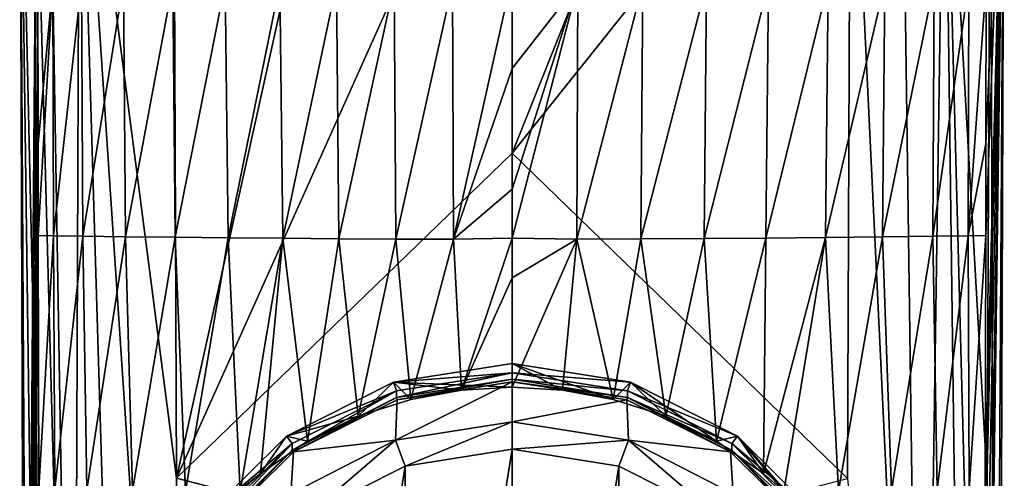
# Model space of a CAD drawing. Header units: metres. Extents: x -136 to 36, y -210 to -20.
# Tile 4 of 20: x -113 to -87, y -187 to -175. Entities that reach past the tile are written whole.
import ezdxf

# ---------------------------------------------------------------- set-up
doc = ezdxf.new("R2010")
doc.units = ezdxf.units.M
doc.layers.add('solid_AVA_2_0_A175', color=7, linetype='CONTINUOUS')

msp = doc.modelspace()

# ---------------------------------------------------------------- linework, layer by layer
at = {"layer": 'solid_AVA_2_0_A175'}
for points in [[(-113.012779, -207.275009, 1.660685), (-113.15802, -166.871994, 1.619139), (-112.68679, -166.871994, -4.706032)], [(-112.702904, -186.959641, 7.933432), (-112.790543, -166.871994, 7.956138), (-113.15802, -166.871994, 1.619139)], [(-112.921143, -207.261246, 4.705626), (-113.15802, -166.871994, 1.619139), (-113.012779, -207.275009, 1.660685)], [(-112.615265, -207.047272, 7.910725), (-112.702904, -186.959641, 7.933432), (-113.15802, -166.871994, 1.619139)], [(-112.921143, -207.261246, 4.705626), (-112.615265, -207.047272, 7.910725), (-113.15802, -166.871994, 1.619139)], [(-112.93438, -207.279541, -1.039812), (-113.012779, -207.275009, 1.660685), (-112.68679, -166.871994, -4.706032)], [(-112.93438, -207.279541, -1.039812), (-112.68679, -166.871994, -4.706032), (-112.674324, -173.628098, -4.677868)], [(-111.714714, -206.901337, 10.024452), (-112.385513, -166.871994, 9.305735), (-112.790543, -166.871994, 7.956138)], [(-111.714714, -206.901337, 10.024452), (-112.790543, -166.871994, 7.956138), (-112.702904, -186.959641, 7.933432)], [(-111.714714, -206.901337, 10.024452), (-111.558769, -166.871994, 10.460659), (-112.385513, -166.871994, 9.305735)], [(-111.714714, -206.901337, 10.024452), (-110.356483, -206.857132, 11.145391), (-111.558769, -166.871994, 10.460659)], [(-108.968643, -186.881424, 11.635754), (-109.049362, -166.871994, 11.668186), (-111.558769, -166.871994, 10.460659)], [(-108.887917, -206.890839, 11.603322), (-108.968643, -186.881424, 11.635754), (-111.558769, -166.871994, 10.460659)], [(-110.356483, -206.857132, 11.145391), (-108.887917, -206.890839, 11.603322), (-111.558769, -166.871994, 10.460659)], [(-108.968643, -186.881424, 11.635754), (-104.535622, -166.871994, 12.063388), (-109.049362, -166.871994, 11.668186)], [(-108.968643, -186.881424, 11.635754), (-100, -166.871994, 12.194875), (-104.535622, -166.871994, 12.063388)], [(-100, -178.190384, 12.229422), (-100, -166.871994, 12.194875), (-108.968643, -186.881424, 11.635754)], [(-100, -178.190384, 12.229422), (-91.031364, -186.884201, 11.635749), (-90.950638, -166.871994, 11.668186)], [(-100, -178.190384, 12.229422), (-90.950638, -166.871994, 11.668186), (-95.472115, -166.871994, 12.063475)], [(-100, -178.190384, 12.229422), (-95.472115, -166.871994, 12.063475), (-100, -166.871994, 12.194875)], [(-89.040611, -206.866714, 10.761884), (-90.950638, -166.871994, 11.668186), (-91.031364, -186.884201, 11.635749)], [(-89.040611, -206.866714, 10.761884), (-89.59404, -166.871994, 11.274012), (-90.950638, -166.871994, 11.668186)], [(-89.040611, -206.866714, 10.761884), (-88.43721, -166.871994, 10.456659), (-89.59404, -166.871994, 11.274012)], [(-89.040611, -206.866714, 10.761884), (-87.911163, -206.934631, 9.476685), (-88.43721, -166.871994, 10.456659)], [(-87.297096, -186.961288, 7.933429), (-87.209457, -166.871994, 7.956138), (-88.43721, -166.871994, 10.456659)], [(-87.384735, -207.050583, 7.910721), (-87.297096, -186.961288, 7.933429), (-88.43721, -166.871994, 10.456659)], [(-87.911163, -206.934631, 9.476685), (-87.384735, -207.050583, 7.910721), (-88.43721, -166.871994, 10.456659)], [(-87.387421, -207.084778, -4.538373), (-87.375618, -200.689651, -4.56504), (-86.84198, -166.871994, 1.619139)], [(-87.094452, -207.275787, -1.510075), (-87.387421, -207.084778, -4.538373), (-86.84198, -166.871994, 1.619139)], [(-87.375618, -200.689651, -4.56504), (-87.363129, -193.92392, -4.593254), (-86.84198, -166.871994, 1.619139)], [(-87.363129, -193.92392, -4.593254), (-87.354088, -189.023972, -4.613687), (-86.84198, -166.871994, 1.619139)], [(-87.354088, -189.023972, -4.613687), (-87.350647, -187.158722, -4.621462), (-86.84198, -166.871994, 1.619139)], [(-87.350647, -187.158722, -4.621462), (-87.338165, -180.394333, -4.649662), (-86.84198, -166.871994, 1.619139)], [(-87.338165, -180.394333, -4.649662), (-87.333649, -177.949234, -4.659854), (-86.84198, -166.871994, 1.619139)], [(-87.333649, -177.949234, -4.659854), (-87.325676, -173.629974, -4.67786), (-86.84198, -166.871994, 1.619139)], [(-87.093201, -207.259933, 4.929329), (-87.209457, -166.871994, 7.956138), (-87.297096, -186.961288, 7.933429)], [(-87.093201, -207.259933, 4.929329), (-86.84198, -166.871994, 1.619139), (-87.209457, -166.871994, 7.956138)], [(-86.987236, -207.281235, 1.662885), (-87.094452, -207.275787, -1.510075), (-86.84198, -166.871994, 1.619139)], [(-87.093201, -207.259933, 4.929329), (-86.987236, -207.281235, 1.662885), (-86.84198, -166.871994, 1.619139)], [(-112.93438, -207.279541, -1.039812), (-112.674324, -173.628098, -4.677868), (-112.666359, -177.941223, -4.659888)], [(-112.666359, -177.941223, -4.659888), (-112.674324, -173.628098, -4.677868), (-112.271515, -173.63414, -6.255367)], [(-112.666359, -177.941223, -4.659888), (-112.271515, -173.63414, -6.255367), (-112.661835, -180.39299, -4.649667)], [(-112.271515, -173.63414, -6.255367), (-112.256126, -180.403, -6.252347), (-112.661835, -180.39299, -4.649667)], [(-111.509674, -173.639771, -7.705874), (-112.256126, -180.403, -6.252347), (-112.271515, -173.63414, -6.255367)], [(-111.509674, -173.639771, -7.705874), (-111.47422, -180.414246, -7.722007), (-112.256126, -180.403, -6.252347)], [(-110.385551, -173.646332, -8.90175), (-111.47422, -180.414246, -7.722007), (-111.509674, -173.639771, -7.705874)], [(-110.385551, -173.646332, -8.90175), (-110.334312, -180.427322, -8.930654), (-111.47422, -180.414246, -7.722007)], [(-109.067909, -173.653412, -9.86269), (-110.334312, -180.427322, -8.930654), (-110.385551, -173.646332, -8.90175)], [(-109.067909, -173.653412, -9.86269), (-109.000343, -180.441452, -9.877325), (-110.334312, -180.427322, -8.930654)], [(-107.663345, -173.660568, -10.674152), (-109.000343, -180.441452, -9.877325), (-109.067909, -173.653412, -9.86269)], [(-107.663345, -173.660568, -10.674152), (-107.586868, -180.455734, -10.66216), (-109.000343, -180.441452, -9.877325)], [(-106.200935, -173.667313, -11.36413), (-107.586868, -180.455734, -10.66216), (-107.663345, -173.660568, -10.674152)], [(-106.200935, -173.667313, -11.36413), (-106.125725, -180.469208, -11.329831), (-107.586868, -180.455734, -10.66216)], [(-104.694756, -173.673187, -11.93314), (-106.125725, -180.469208, -11.329831), (-106.200935, -173.667313, -11.36413)], [(-104.694756, -173.673187, -11.93314), (-104.629623, -180.480911, -11.88233), (-106.125725, -180.469208, -11.329831)], [(-103.153694, -173.677719, -12.370151), (-104.629623, -180.480911, -11.88233), (-104.694756, -173.673187, -11.93314)], [(-103.153694, -173.677719, -12.370151), (-103.105461, -180.490005, -12.304509), (-104.629623, -180.480911, -11.88233)], [(-101.586014, -173.680603, -12.659258), (-103.105461, -180.490005, -12.304509), (-103.153694, -173.677719, -12.370151)], [(-101.586014, -173.680603, -12.659258), (-101.560074, -180.495758, -12.581656), (-103.105461, -180.490005, -12.304509)], [(-101.586014, -173.680603, -12.659258), (-100, -173.477676, -12.763952), (-101.560074, -180.495758, -12.581656)], [(-101.560074, -180.495758, -12.581656), (-100, -173.477676, -12.763952), (-100, -175.932602, -12.739756)], [(-100, -175.932602, -12.739756), (-100, -173.477676, -12.763952), (-98.238617, -173.680298, -12.635663)], [(-98.238617, -173.680298, -12.635663), (-98.267273, -180.495224, -12.559412), (-100, -180.468475, -12.677516)], [(-100, -179.158844, -12.702704), (-98.238617, -173.680298, -12.635663), (-100, -180.468475, -12.677516)], [(-100, -179.158844, -12.702704), (-100, -175.932602, -12.739756), (-98.238617, -173.680298, -12.635663)], [(-96.501297, -173.676712, -12.284985), (-96.553795, -180.488113, -12.222409), (-98.267273, -180.495224, -12.559412)], [(-96.501297, -173.676712, -12.284985), (-98.267273, -180.495224, -12.559412), (-98.238617, -173.680298, -12.635663)], [(-94.798912, -173.671173, -11.757485), (-94.868225, -180.477066, -11.711866), (-96.553795, -180.488113, -12.222409)], [(-94.798912, -173.671173, -11.757485), (-96.553795, -180.488113, -12.222409), (-96.501297, -173.676712, -12.284985)], [(-93.143013, -173.664185, -11.072104), (-93.220039, -180.46315, -11.046795), (-94.868225, -180.477066, -11.711866)], [(-93.143013, -173.664185, -11.072104), (-94.868225, -180.477066, -11.711866), (-94.798912, -173.671173, -11.757485)], [(-91.548134, -173.656387, -10.238799), (-91.620888, -180.447601, -10.241611), (-93.220039, -180.46315, -11.046795)], [(-91.548134, -173.656387, -10.238799), (-93.220039, -180.46315, -11.046795), (-93.143013, -173.664185, -11.072104)], [(-90.038963, -173.648438, -9.245182), (-90.095383, -180.431732, -9.273691), (-91.620888, -180.447601, -10.241611)], [(-90.038963, -173.648438, -9.245182), (-91.620888, -180.447601, -10.241611), (-91.548134, -173.656387, -10.238799)], [(-88.714096, -173.640991, -7.994361), (-88.753822, -180.416824, -8.014115), (-90.095383, -180.431732, -9.273691)], [(-88.714096, -173.640991, -7.994361), (-90.095383, -180.431732, -9.273691), (-90.038963, -173.648438, -9.245182)], [(-87.794022, -173.634598, -6.426016), (-87.811142, -180.404007, -6.425465), (-88.753822, -180.416824, -8.014115)], [(-87.794022, -173.634598, -6.426016), (-88.753822, -180.416824, -8.014115), (-88.714096, -173.640991, -7.994361)], [(-87.811142, -180.404007, -6.425465), (-87.325676, -173.629974, -4.67786), (-87.333649, -177.949234, -4.659854)], [(-87.794022, -173.634598, -6.426016), (-87.325676, -173.629974, -4.67786), (-87.811142, -180.404007, -6.425465)], [(-101.560074, -180.495758, -12.581656), (-100, -175.932602, -12.739756), (-100, -179.158844, -12.702704)], [(-112.93438, -207.279541, -1.039812), (-112.666359, -177.941223, -4.659888), (-112.661835, -180.39299, -4.649667)], [(-87.811142, -180.404007, -6.425465), (-87.333649, -177.949234, -4.659854), (-87.338165, -180.394333, -4.649662)], [(-100, -189.190872, 12.243686), (-100, -178.190384, 12.229422), (-108.968643, -186.881424, 11.635754)], [(-100, -189.190872, 12.243686), (-91.031364, -186.884201, 11.635749), (-100, -178.190384, 12.229422)], [(-101.560074, -180.495758, -12.581656), (-100, -179.158844, -12.702704), (-100, -180.468475, -12.677516)], [(-112.93438, -207.279541, -1.039812), (-112.661835, -180.39299, -4.649667), (-112.649353, -187.157669, -4.621467)], [(-112.649353, -187.157669, -4.621467), (-112.661835, -180.39299, -4.649667), (-112.256126, -180.403, -6.252347)], [(-112.21859, -187.172073, -6.293362), (-112.649353, -187.157669, -4.621467), (-112.256126, -180.403, -6.252347)], [(-112.21859, -187.172073, -6.293362), (-112.256126, -180.403, -6.252347), (-111.47422, -180.414246, -7.722007)], [(-111.363594, -187.189285, -7.804532), (-112.21859, -187.172073, -6.293362), (-111.47422, -180.414246, -7.722007)], [(-111.363594, -187.189285, -7.804532), (-111.47422, -180.414246, -7.722007), (-110.334312, -180.427322, -8.930654)], [(-110.142212, -187.20929, -9.02388), (-111.363594, -187.189285, -7.804532), (-110.334312, -180.427322, -8.930654)], [(-110.142212, -187.20929, -9.02388), (-110.334312, -180.427322, -8.930654), (-109.000343, -180.441452, -9.877325)], [(-108.727737, -187.230804, -9.935966), (-110.142212, -187.20929, -9.02388), (-109.000343, -180.441452, -9.877325)], [(-108.727737, -187.230804, -9.935966), (-109.000343, -180.441452, -9.877325), (-107.586868, -180.455734, -10.66216)], [(-107.26622, -187.232788, -10.670191), (-108.727737, -187.230804, -9.935966), (-107.586868, -180.455734, -10.66216)], [(-107.26622, -187.232788, -10.670191), (-107.586868, -180.455734, -10.66216), (-106.125725, -180.469208, -11.329831)], [(-106.721771, -186.754913, -10.925861), (-107.26622, -187.232788, -10.670191), (-106.125725, -180.469208, -11.329831)], [(-105.466774, -185.88739, -11.45152), (-106.721771, -186.754913, -10.925861), (-106.125725, -180.469208, -11.329831)], [(-105.466774, -185.88739, -11.45152), (-106.125725, -180.469208, -11.329831), (-104.629623, -180.480911, -11.88233)], [(-104.111046, -185.226288, -11.913616), (-105.466774, -185.88739, -11.45152), (-104.629623, -180.480911, -11.88233)], [(-104.111046, -185.226288, -11.913616), (-104.629623, -180.480911, -11.88233), (-103.105461, -180.490005, -12.304509)], [(-102.706589, -184.774765, -12.270132), (-104.111046, -185.226288, -11.913616), (-103.105461, -180.490005, -12.304509)], [(-102.706589, -184.774765, -12.270132), (-103.105461, -180.490005, -12.304509), (-101.560074, -180.495758, -12.581656)], [(-101.352249, -184.52832, -12.486894), (-102.706589, -184.774765, -12.270132), (-101.560074, -180.495758, -12.581656)], [(-101.352249, -184.52832, -12.486894), (-101.560074, -180.495758, -12.581656), (-100, -180.468475, -12.677516)], [(-101.352249, -184.52832, -12.486894), (-100, -180.468475, -12.677516), (-100, -181.521866, -12.650973)], [(-100, -181.521866, -12.650973), (-100, -180.468475, -12.677516), (-98.267273, -180.495224, -12.559412)], [(-100, -184.447876, -12.558259), (-100, -181.521866, -12.650973), (-98.267273, -180.495224, -12.559412)], [(-98.64772, -184.52832, -12.48689), (-100, -184.447876, -12.558259), (-98.267273, -180.495224, -12.559412)], [(-97.293335, -184.77478, -12.270115), (-98.64772, -184.52832, -12.48689), (-98.267273, -180.495224, -12.559412)], [(-97.293335, -184.77478, -12.270115), (-98.267273, -180.495224, -12.559412), (-96.553795, -180.488113, -12.222409)], [(-95.88884, -185.226334, -11.913581), (-97.293335, -184.77478, -12.270115), (-96.553795, -180.488113, -12.222409)], [(-95.88884, -185.226334, -11.913581), (-96.553795, -180.488113, -12.222409), (-94.868225, -180.477066, -11.711866)], [(-94.533081, -185.887482, -11.451462), (-95.88884, -185.226334, -11.913581), (-94.868225, -180.477066, -11.711866)], [(-94.533081, -185.887482, -11.451462), (-94.868225, -180.477066, -11.711866), (-93.220039, -180.46315, -11.046795)], [(-94.533081, -185.887482, -11.451462), (-93.220039, -180.46315, -11.046795), (-93.278061, -186.755035, -10.925786)], [(-91.620888, -180.447601, -10.241611), (-92.733871, -187.232712, -10.670236), (-93.278061, -186.755035, -10.925786)], [(-93.220039, -180.46315, -11.046795), (-91.620888, -180.447601, -10.241611), (-93.278061, -186.755035, -10.925786)], [(-91.620888, -180.447601, -10.241611), (-91.272331, -187.230713, -9.936007), (-92.733871, -187.232712, -10.670236)], [(-91.620888, -180.447601, -10.241611), (-90.095383, -180.431732, -9.273691), (-91.272331, -187.230713, -9.936007)], [(-90.095383, -180.431732, -9.273691), (-89.857834, -187.209198, -9.023921), (-91.272331, -187.230713, -9.936007)], [(-90.095383, -180.431732, -9.273691), (-88.753822, -180.416824, -8.014115), (-89.857834, -187.209198, -9.023921)], [(-88.753822, -180.416824, -8.014115), (-88.636429, -187.189209, -7.804566), (-89.857834, -187.209198, -9.023921)], [(-88.753822, -180.416824, -8.014115), (-87.811142, -180.404007, -6.425465), (-88.636429, -187.189209, -7.804566)], [(-87.811142, -180.404007, -6.425465), (-87.781418, -187.172012, -6.293382), (-88.636429, -187.189209, -7.804566)], [(-87.811142, -180.404007, -6.425465), (-87.338165, -180.394333, -4.649662), (-87.781418, -187.172012, -6.293382)], [(-87.781418, -187.172012, -6.293382), (-87.338165, -180.394333, -4.649662), (-87.350647, -187.158722, -4.621462)], [(-101.352249, -184.52832, -12.486894), (-100, -181.521866, -12.650973), (-100, -184.447876, -12.558259)], [(-103.167419, -184.311432, -7.98273), (-100, -184.447876, -12.558259), (-100, -183.814636, -8.052549)], [(-100, -184.06221, -8.017756), (-103.167419, -184.311432, -7.98273), (-100, -183.814636, -8.052549)], [(-100, -183.814636, -8.052549), (-100, -184.447876, -12.558259), (-98.64772, -184.52832, -12.48689)], [(-100, -183.814636, -8.052549), (-98.64772, -184.52832, -12.48689), (-97.293335, -184.77478, -12.270115)], [(-100, -183.814636, -8.052549), (-97.293335, -184.77478, -12.270115), (-96.832581, -184.311432, -7.98273)], [(-100, -184.06221, -8.017756), (-100, -183.814636, -8.052549), (-96.832581, -184.311432, -7.98273)], [(-100, -184.06221, -8.017756), (-103.090172, -184.546875, -7.94964), (-103.167419, -184.311432, -7.98273)], [(-103.090172, -184.72084, -9.187475), (-103.090172, -184.546875, -7.94964), (-100, -184.06221, -8.017756)], [(-103.090172, -184.72084, -9.187475), (-100, -184.06221, -8.017756), (-100, -184.236176, -9.255591)], [(-96.909828, -184.546875, -7.94964), (-100, -184.06221, -8.017756), (-96.832581, -184.311432, -7.98273)], [(-100, -184.236176, -9.255591), (-100, -184.06221, -8.017756), (-96.909828, -184.546875, -7.94964)], [(-106.024803, -185.753159, -7.780107), (-104.111046, -185.226288, -11.913616), (-103.167419, -184.311432, -7.98273)], [(-103.090172, -184.546875, -7.94964), (-106.024803, -185.753159, -7.780107), (-103.167419, -184.311432, -7.98273)], [(-103.167419, -184.311432, -7.98273), (-104.111046, -185.226288, -11.913616), (-102.706589, -184.774765, -12.270132)], [(-103.167419, -184.311432, -7.98273), (-101.352249, -184.52832, -12.486894), (-100, -184.447876, -12.558259)], [(-103.167419, -184.311432, -7.98273), (-102.706589, -184.774765, -12.270132), (-101.352249, -184.52832, -12.486894)], [(-103.110565, -185.867447, -16.806562), (-100, -184.300537, -9.246545), (-100, -185.372803, -16.87608)], [(-103.070084, -184.782059, -9.178871), (-100, -184.300537, -9.246545), (-103.110565, -185.867447, -16.806562)], [(-103.090172, -184.72084, -9.187475), (-100, -184.236176, -9.255591), (-103.070084, -184.782059, -9.178871)], [(-100, -184.236176, -9.255591), (-100, -184.300537, -9.246545), (-103.070084, -184.782059, -9.178871)], [(-100, -184.236176, -9.255591), (-96.909828, -184.546875, -7.94964), (-96.909828, -184.72084, -9.187475)], [(-100, -184.236176, -9.255591), (-96.909828, -184.72084, -9.187475), (-100, -184.300537, -9.246545)], [(-96.929916, -184.782059, -9.178871), (-100, -185.372803, -16.87608), (-100, -184.300537, -9.246545)], [(-96.909828, -184.72084, -9.187475), (-96.929916, -184.782059, -9.178871), (-100, -184.300537, -9.246545)], [(-96.832581, -184.311432, -7.98273), (-97.293335, -184.77478, -12.270115), (-95.88884, -185.226334, -11.913581)], [(-96.909828, -184.546875, -7.94964), (-96.832581, -184.311432, -7.98273), (-93.975197, -185.753159, -7.780107)], [(-96.832581, -184.311432, -7.98273), (-95.88884, -185.226334, -11.913581), (-94.533081, -185.887482, -11.451462)], [(-96.832581, -184.311432, -7.98273), (-94.533081, -185.887482, -11.451462), (-93.975197, -185.753159, -7.780107)], [(-103.090172, -184.546875, -7.94964), (-105.877853, -185.953445, -7.751959), (-106.024803, -185.753159, -7.780107)], [(-105.877853, -186.127411, -8.989794), (-105.877853, -185.953445, -7.751959), (-103.090172, -184.546875, -7.94964)], [(-105.877853, -186.127411, -8.989794), (-103.090172, -184.546875, -7.94964), (-103.090172, -184.72084, -9.187475)], [(-105.877853, -186.127411, -8.989794), (-103.090172, -184.72084, -9.187475), (-105.839645, -186.179489, -8.982475)], [(-103.090172, -184.72084, -9.187475), (-103.070084, -184.782059, -9.178871), (-105.839645, -186.179489, -8.982475)], [(-96.909828, -184.72084, -9.187475), (-94.160355, -186.179489, -8.982475), (-96.929916, -184.782059, -9.178871)], [(-94.122147, -185.953445, -7.751959), (-96.909828, -184.546875, -7.94964), (-93.975197, -185.753159, -7.780107)], [(-96.909828, -184.72084, -9.187475), (-96.909828, -184.546875, -7.94964), (-94.122147, -185.953445, -7.751959)], [(-96.909828, -184.72084, -9.187475), (-94.122147, -185.953445, -7.751959), (-94.122147, -186.127411, -8.989794)], [(-96.909828, -184.72084, -9.187475), (-94.122147, -186.127411, -8.989794), (-94.160355, -186.179489, -8.982475)], [(-105.839645, -186.179489, -8.982475), (-103.070084, -184.782059, -9.178871), (-103.110565, -185.867447, -16.806562)], [(-96.929916, -184.782059, -9.178871), (-96.889435, -185.867447, -16.806562), (-100, -185.372803, -16.87608)], [(-96.929916, -184.782059, -9.178871), (-94.160355, -186.179489, -8.982475), (-96.889435, -185.867447, -16.806562)], [(-106.024803, -185.753159, -7.780107), (-105.466774, -185.88739, -11.45152), (-104.111046, -185.226288, -11.913616)], [(-103.110565, -185.867447, -16.806562), (-100, -185.372803, -16.87608), (-102.858406, -186.554504, -17.109375)], [(-102.858406, -186.554504, -17.109375), (-100, -185.372803, -16.87608), (-100, -186.106171, -17.172382)], [(-100, -186.106171, -17.172382), (-100, -185.372803, -16.87608), (-96.889435, -185.867447, -16.806562)], [(-108.292427, -187.998718, -7.464515), (-106.721771, -186.754913, -10.925861), (-106.024803, -185.753159, -7.780107)], [(-105.877853, -185.953445, -7.751959), (-108.292427, -187.998718, -7.464515), (-106.024803, -185.753159, -7.780107)], [(-106.024803, -185.753159, -7.780107), (-106.721771, -186.754913, -10.925861), (-105.466774, -185.88739, -11.45152)], [(-93.975197, -185.753159, -7.780107), (-94.533081, -185.887482, -11.451462), (-93.278061, -186.755035, -10.925786)], [(-94.122147, -185.953445, -7.751959), (-93.975197, -185.753159, -7.780107), (-91.707573, -187.998718, -7.464515)], [(-93.975197, -185.753159, -7.780107), (-92.733871, -187.232712, -10.670236), (-92.186935, -187.794815, -10.395577)], [(-93.975197, -185.753159, -7.780107), (-93.278061, -186.755035, -10.925786), (-92.733871, -187.232712, -10.670236)], [(-93.975197, -185.753159, -7.780107), (-92.186935, -187.794815, -10.395577), (-91.707573, -187.998718, -7.464515)], [(-105.877853, -185.953445, -7.751959), (-108.090172, -188.144241, -7.444064), (-108.292427, -187.998718, -7.464515)], [(-108.090172, -188.318207, -8.681899), (-108.090172, -188.144241, -7.444064), (-105.877853, -185.953445, -7.751959)], [(-108.090172, -188.318207, -8.681899), (-105.877853, -185.953445, -7.751959), (-105.877853, -186.127411, -8.989794)], [(-105.908348, -187.30162, -16.605001), (-103.110565, -185.867447, -16.806562), (-105.437012, -187.855576, -16.926521)], [(-105.839645, -186.179489, -8.982475), (-103.110565, -185.867447, -16.806562), (-105.908348, -187.30162, -16.605001)], [(-103.110565, -185.867447, -16.806562), (-102.858406, -186.554504, -17.109375), (-105.437012, -187.855576, -16.926521)], [(-97.141594, -186.554504, -17.109375), (-100, -186.106171, -17.172382), (-96.889435, -185.867447, -16.806562)], [(-94.562988, -187.855576, -16.926521), (-97.141594, -186.554504, -17.109375), (-96.889435, -185.867447, -16.806562)], [(-94.160355, -186.179489, -8.982475), (-94.091652, -187.30162, -16.605001), (-96.889435, -185.867447, -16.806562)], [(-94.562988, -187.855576, -16.926521), (-96.889435, -185.867447, -16.806562), (-94.091652, -187.30162, -16.605001)], [(-91.909828, -188.144241, -7.444064), (-94.122147, -185.953445, -7.751959), (-91.707573, -187.998718, -7.464515)], [(-94.122147, -186.127411, -8.989794), (-94.122147, -185.953445, -7.751959), (-91.909828, -188.144241, -7.444064)], [(-108.090172, -188.318207, -8.681899), (-105.877853, -186.127411, -8.989794), (-108.037582, -188.356033, -8.676582)], [(-105.877853, -186.127411, -8.989794), (-105.839645, -186.179489, -8.982475), (-108.037582, -188.356033, -8.676582)], [(-108.037582, -188.356033, -8.676582), (-105.839645, -186.179489, -8.982475), (-105.908348, -187.30162, -16.605001)], [(-102.858406, -203.977814, -14.660687), (-100, -186.106171, -17.172382), (-100, -204.426132, -14.59768)], [(-102.858406, -186.554504, -17.109375), (-100, -186.106171, -17.172382), (-102.858406, -203.977814, -14.660687)], [(-100, -204.426132, -14.59768), (-100, -186.106171, -17.172382), (-97.141594, -186.554504, -17.109375)], [(-94.122147, -186.127411, -8.989794), (-91.962418, -188.356033, -8.676582), (-94.160355, -186.179489, -8.982475)], [(-94.160355, -186.179489, -8.982475), (-91.962418, -188.356033, -8.676582), (-94.091652, -187.30162, -16.605001)], [(-94.122147, -186.127411, -8.989794), (-91.909828, -188.144241, -7.444064), (-91.909828, -188.318207, -8.681899)], [(-94.122147, -186.127411, -8.989794), (-91.909828, -188.318207, -8.681899), (-91.962418, -188.356033, -8.676582)], [(-102.858406, -186.554504, -17.109375), (-102.858406, -203.977814, -14.660687), (-105.437012, -202.676743, -14.843542)], [(-102.858406, -186.554504, -17.109375), (-105.437012, -202.676743, -14.843542), (-105.437012, -187.855576, -16.926521)], [(-100, -204.426132, -14.59768), (-97.141594, -186.554504, -17.109375), (-97.141594, -203.977814, -14.660687)], [(-97.141594, -203.977814, -14.660687), (-97.141594, -186.554504, -17.109375), (-94.562988, -187.855576, -16.926521)], [(-108.292427, -187.998718, -7.464515), (-107.26622, -187.232788, -10.670191), (-106.721771, -186.754913, -10.925861)], [(-100, -189.190872, 12.243686), (-108.968643, -186.881424, 11.635754), (-108.887917, -206.890839, 11.603322)]]:
    msp.add_3dface(points, dxfattribs=at)

doc.saveas('drawing.dxf')
